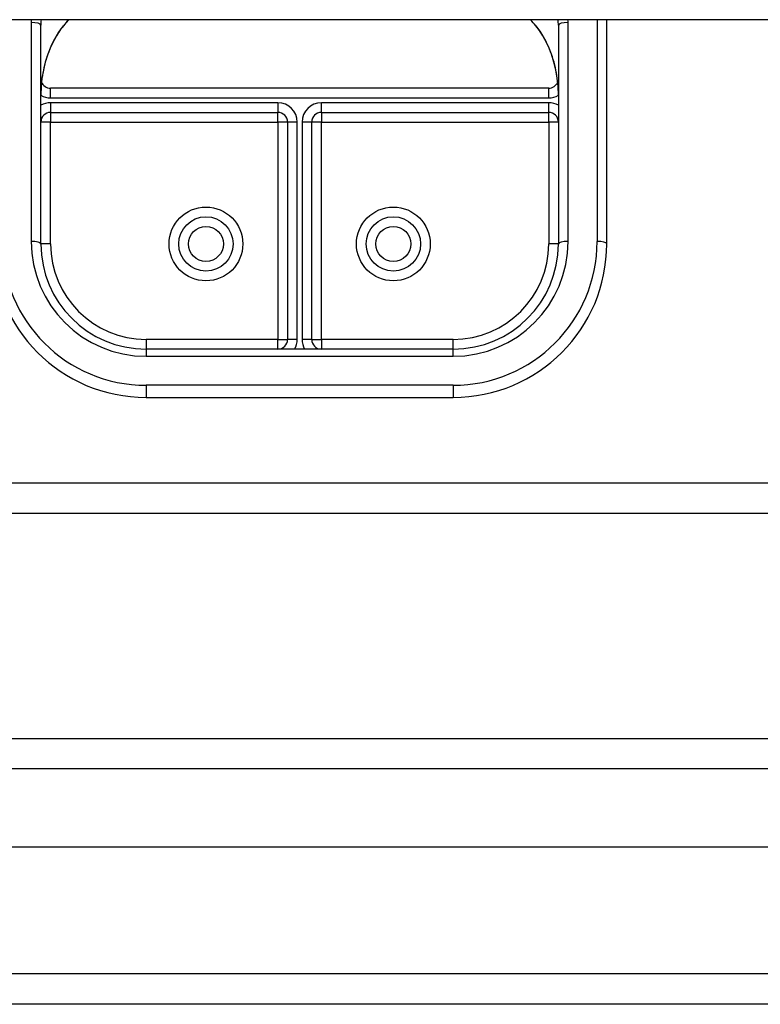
# Model space of a CAD drawing. Header units: inches. Extents: x 40 to 100, y 24.2 to 48.5.
# Tile 45 of 83: x 75.1 to 77.5, y 25.3 to 28.5. Entities that reach past the tile are written whole.
import ezdxf

# ---------------------------------------------------------------- set-up
doc = ezdxf.new("R2010")
doc.units = ezdxf.units.IN
doc.header["$MEASUREMENT"] = 0
doc.layers.add('Visible Edges(ANSI)', color=7, linetype='Continuous', lineweight=25)
doc.layers.add('Visible Tangent Edges(ANSI)', color=7, linetype='Continuous', lineweight=25)

msp = doc.modelspace()

# ---------------------------------------------------------------- linework, layer by layer
at = {"layer": 'Visible Edges(ANSI)'}
for p, q in [((98.5449, 28.5417), (53.5449, 28.5417)), ((75.2023, 27.8112), (75.2023, 28.5244)), ((76.8874, 28.5244), (76.8874, 27.8112)), ((77.0449, 27.8112), (77.0449, 28.5417)), ((76.8559, 28.3185), (75.2338, 28.3185)), ((75.2338, 28.2398), (75.974, 28.2398)), ((76.1157, 28.2398), (76.8559, 28.2398)), ((76.0055, 28.2083), (76.0055, 27.5001)), ((76.0842, 27.5001), (76.0842, 28.2083)), ((76.5449, 27.4687), (75.5449, 27.4687)), ((75.5449, 27.3112), (76.5449, 27.3112)), ((58.1699, 26.9342), (93.9199, 26.9342)), ((40.942, 26.2003), (99.1477, 26.2003)), ((99.3362, 25.846), (40.7535, 25.846)), ((99.9459, 25.3342), (40.911, 25.3342))]:
    msp.add_line(p, q, dxfattribs=at)
at = {"layer": 'Visible Edges(ANSI)', "flags": 128}
for points in [[(75.2599, 28.4998), (75.2758, 28.5213), (75.2934, 28.5417)], [(76.7963, 28.5417), (76.8139, 28.5213), (76.8298, 28.4998)], [(75.2599, 28.4998), (75.253, 28.489), (75.2464, 28.4777), (75.2346, 28.4539), (75.2247, 28.4292), (75.2166, 28.4036), (75.2103, 28.3774), (75.2059, 28.3507), (75.2032, 28.3239), (75.2023, 28.2971)], [(76.8874, 28.2971), (76.8865, 28.3239), (76.8838, 28.3507), (76.8794, 28.3774), (76.8731, 28.4036), (76.865, 28.4292), (76.8551, 28.4539), (76.8433, 28.4777), (76.8367, 28.489), (76.8298, 28.4998)]]:
    msp.add_lwpolyline(points, dxfattribs=at)
at = {"layer": 'Visible Edges(ANSI)'}
for centre in [(75.7397, 27.8112), (76.35, 27.8112)]:
    msp.add_circle(centre, 0.0886, dxfattribs=at)
for centre, radius, start, end in [((75.2338, 28.35), 0.0315, 201.1481, 270), ((76.8559, 28.35), 0.0315, 270, 338.8519), ((75.2338, 28.2083), 0.0315, 90, 180), ((75.974, 28.2083), 0.0315, 0, 90), ((76.1157, 28.2083), 0.0315, 90, 180), ((76.8559, 28.2083), 0.0315, 0, 90), ((75.5449, 27.8112), 0.5, 180, 270), ((75.5449, 27.8112), 0.3425, 180, 270), ((76.5449, 27.8112), 0.3425, 270, 0), ((76.5449, 27.8112), 0.5, 270, 0), ((75.974, 27.5001), 0.0315, 270, 0), ((76.1157, 27.5001), 0.0315, 180, 270)]:
    msp.add_arc(centre, radius, start, end, dxfattribs=at)
at = {"layer": 'Visible Tangent Edges(ANSI)'}
for p, q in [((75.1708, 28.5324), (75.1708, 27.8192)), ((76.9189, 27.8192), (76.9189, 28.5324)), ((77.0134, 28.5417), (77.0134, 27.8192)), ((75.2338, 28.287), (75.2338, 28.3185)), ((76.8559, 28.287), (76.8559, 28.3185)), ((75.2338, 28.287), (76.8559, 28.287)), ((75.974, 28.2713), (75.2338, 28.2713)), ((75.2338, 28.2713), (75.2338, 28.2398)), ((75.974, 28.2713), (75.974, 28.2398)), ((76.1157, 28.2398), (76.1157, 28.2713)), ((76.8559, 28.2713), (76.1157, 28.2713)), ((76.8559, 28.2398), (76.8559, 28.2713)), ((75.2338, 28.2398), (75.2338, 28.2083)), ((75.974, 28.2083), (75.974, 28.2398)), ((76.1157, 28.2398), (76.1157, 28.2083)), ((76.8559, 28.2083), (76.8559, 28.2398)), ((75.2338, 28.2083), (75.2023, 28.2083)), ((75.2338, 28.2083), (75.974, 28.2083)), ((75.2338, 27.8112), (75.2338, 28.2083)), ((75.974, 28.2083), (75.974, 27.5001)), ((76.0055, 28.2083), (75.974, 28.2083)), ((76.037, 28.2083), (76.0055, 28.2083)), ((76.037, 27.5001), (76.037, 28.2083)), ((76.0842, 28.2083), (76.0527, 28.2083)), ((76.0527, 28.2083), (76.0527, 27.5001)), ((76.1157, 28.2083), (76.0842, 28.2083)), ((76.1157, 28.2083), (76.8559, 28.2083)), ((76.1157, 27.5001), (76.1157, 28.2083)), ((76.8559, 28.2083), (76.8559, 27.8112)), ((76.8874, 28.2083), (76.8559, 28.2083)), ((75.2338, 27.8112), (75.2023, 27.8112)), ((76.8874, 27.8112), (76.8559, 27.8112)), ((75.974, 27.5001), (75.5449, 27.5001)), ((75.5449, 27.5001), (75.5449, 27.4687)), ((75.974, 27.4687), (75.974, 27.5001)), ((75.974, 27.5001), (76.0055, 27.5001)), ((76.037, 27.5001), (76.0055, 27.5001)), ((76.0842, 27.5001), (76.0527, 27.5001)), ((76.0842, 27.5001), (76.1157, 27.5001)), ((76.5449, 27.5001), (76.1157, 27.5001)), ((76.1157, 27.5001), (76.1157, 27.4687)), ((76.5449, 27.4687), (76.5449, 27.5001)), ((75.5449, 27.4687), (75.5449, 27.4452)), ((76.5449, 27.4452), (76.5449, 27.4687)), ((75.5449, 27.4452), (76.5449, 27.4452)), ((76.5449, 27.3507), (75.5449, 27.3507)), ((75.5449, 27.3507), (75.5449, 27.3112)), ((76.5449, 27.3507), (76.5449, 27.3112)), ((58.1699, 27.0332), (93.9199, 27.0332)), ((99.2777, 26.1013), (40.812, 26.1013)), ((99.9459, 25.4332), (40.1439, 25.4332))]:
    msp.add_line(p, q, dxfattribs=at)
at = {"layer": 'Visible Tangent Edges(ANSI)', "flags": 128}
for points in [[(75.2602, 28.5007), (75.2554, 28.4934), (75.2508, 28.4859), (75.2464, 28.4782), (75.2422, 28.4703), (75.2383, 28.4623), (75.2345, 28.4541), (75.231, 28.4459), (75.2277, 28.4375), (75.2246, 28.4291), (75.2217, 28.4207), (75.219, 28.4121), (75.2165, 28.4035), (75.2142, 28.3948), (75.2121, 28.386), (75.2103, 28.3772), (75.2086, 28.3684), (75.2071, 28.3595), (75.2058, 28.3506), (75.2048, 28.3417), (75.2039, 28.3328), (75.2032, 28.3238), (75.2027, 28.3149), (75.2024, 28.306), (75.2023, 28.2971)], [(76.8874, 28.2971), (76.8873, 28.306), (76.887, 28.3149), (76.8865, 28.3238), (76.8858, 28.3328), (76.8849, 28.3417), (76.8839, 28.3506), (76.8826, 28.3595), (76.8811, 28.3684), (76.8794, 28.3772), (76.8776, 28.386), (76.8755, 28.3948), (76.8732, 28.4035), (76.8707, 28.4121), (76.868, 28.4206), (76.8652, 28.4291), (76.8621, 28.4375), (76.8587, 28.4459), (76.8552, 28.4541), (76.8514, 28.4623), (76.8475, 28.4703), (76.8433, 28.4782), (76.8389, 28.4859), (76.8343, 28.4934), (76.8295, 28.5007)]]:
    msp.add_lwpolyline(points, dxfattribs=at)
at = {"layer": 'Visible Tangent Edges(ANSI)'}
for centre, radius in [((75.7397, 27.8112), 0.1201), ((76.35, 27.8112), 0.1201), ((75.7397, 27.8112), 0.0571), ((76.35, 27.8112), 0.0571)]:
    msp.add_circle(centre, radius, dxfattribs=at)
for centre, radius, start, end in [((75.2338, 28.35), 0.063, 240, 270), ((76.8559, 28.35), 0.063, 270, 300), ((75.2338, 28.2083), 0.063, 90, 120), ((75.974, 28.2083), 0.063, 0, 90), ((76.1157, 28.2083), 0.063, 90, 180), ((76.8559, 28.2083), 0.063, 60, 90), ((75.5449, 27.8192), 0.4685, 180, 270), ((75.5449, 27.8192), 0.374, 180, 270), ((75.5449, 27.8112), 0.311, 180, 270), ((76.5449, 27.8192), 0.4685, 270, 0), ((76.5449, 27.8192), 0.374, 270, 0), ((76.5449, 27.8112), 0.311, 270, 0), ((75.974, 27.5001), 0.063, 330, 0), ((76.1157, 27.5001), 0.063, 180, 210)]:
    msp.add_arc(centre, radius, start, end, dxfattribs=at)
for centre, major_axis, ratio, start_param, end_param in [((75.5567, 28.5324), (-0.3858, 0), 0.966998, 6.258215, 6.283185), ((75.1708, 28.5244), (0.0315, 0), 0.254784, 0, 1.570796), ((75.5567, 28.5244), (-0.3543, 0), 0.966998, 6.232556, 6.283185), ((75.5567, 28.3131), (-0.3543, 0), 0.966998, 5.552773, 5.703682), ((76.533, 28.3131), (-0.3543, 0), 0.966998, 3.721096, 3.872005), ((76.533, 28.5244), (0.3543, 0), 0.966998, 0, 0.050629), ((76.9189, 28.5244), (-0.0315, 0), 0.254784, 4.712389, 6.283185), ((76.533, 28.5324), (0.3858, 0), 0.966998, 0, 0.02497), ((75.2338, 28.5174), (0.0261, -0.0177), 0.213186, 0, 0.143295), ((76.8559, 28.5174), (-0.0261, -0.0177), 0.213186, 6.139891, 6.283185), ((75.1708, 27.8112), (0.0315, 0), 0.254784, 0, 1.570796), ((76.9189, 27.8112), (-0.0315, 0), 0.254784, 4.712389, 6.283185), ((77.0134, 27.8112), (0.0315, 0), 0.254784, 0, 1.570796)]:
    msp.add_ellipse(centre, major_axis=major_axis, ratio=ratio, start_param=start_param, end_param=end_param, dxfattribs=at)

doc.saveas('drawing.dxf')
